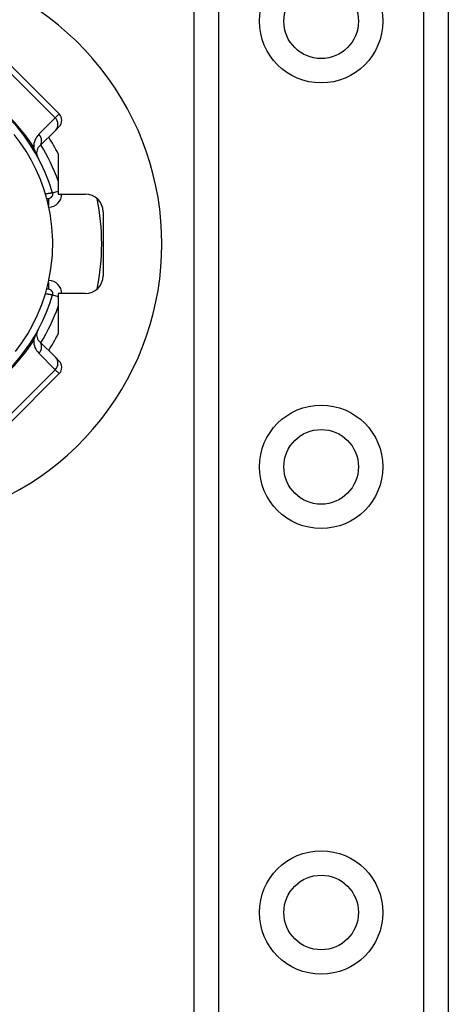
# Model space of a CAD drawing. Header units: inches. Extents: x 2.8 to 76.4, y 4.6 to 40.7.
# Tile 26 of 69: x 4.5 to 5.5, y 21.2 to 23.4. Entities that reach past the tile are written whole.
import ezdxf

# ---------------------------------------------------------------- set-up
doc = ezdxf.new("R2010")
doc.units = ezdxf.units.IN
doc.header["$MEASUREMENT"] = 0
doc.layers.add('Visible Edges(ANSI)', color=7, linetype='Continuous', lineweight=25)
doc.layers.add('Visible Tangent Edges(ANSI)', color=7, linetype='Continuous', lineweight=25)

msp = doc.modelspace()

# ---------------------------------------------------------------- linework, layer by layer
at = {"layer": 'Visible Edges(ANSI)'}
for p, q in [((4.9221, 16.144), (4.9221, 29.5928)), ((5.4841, 29.5928), (5.4841, 16.144)), ((4.6242, 23.1556), (4.5128, 23.267)), ((4.5802, 23.0838), (4.6164, 23.12)), ((4.6242, 23.1278), (4.6164, 23.12)), ((4.6218, 23.0679), (4.6218, 22.9789)), ((4.5966, 22.9693), (4.6005, 22.9693)), ((4.6218, 22.9789), (4.6817, 22.9789)), ((4.7211, 22.9395), (4.7211, 22.7983)), ((4.6005, 22.7685), (4.5966, 22.7685)), ((4.6218, 22.7589), (4.6218, 22.6698)), ((4.6817, 22.7589), (4.6218, 22.7589)), ((4.6164, 22.6178), (4.5802, 22.654)), ((4.6164, 22.6178), (4.6242, 22.61)), ((4.5128, 22.4708), (4.6242, 22.5821))]:
    msp.add_line(p, q, dxfattribs=at)
at = {"layer": 'Visible Edges(ANSI)', "flags": 128}
msp.add_lwpolyline([(4.5277, 22.6313), (4.5414, 22.6499), (4.5546, 22.6702), (4.5662, 22.691), (4.5765, 22.7121), (4.5857, 22.7345), (4.5938, 22.7586), (4.6007, 22.7849), (4.606, 22.8135), (4.6092, 22.8441), (4.6099, 22.8753), (4.6081, 22.9063), (4.604, 22.936), (4.5982, 22.9633), (4.591, 22.9881), (4.5828, 23.0108), (4.5736, 23.0321), (4.5631, 23.0526), (4.5511, 23.0732), (4.538, 23.0927), (4.5247, 23.1102)], dxfattribs=at)
at = {"layer": 'Visible Edges(ANSI)'}
for centre in [(5.2031, 23.3605), (5.2031, 22.3763), (5.2031, 21.392)]:
    msp.add_circle(centre, 0.0825, dxfattribs=at)
for centre, radius, start, end in [((4.2261, 22.8684), 0.625, 244.8704, 115.1296), ((4.2261, 22.8689), 0.3996, 16.3518, 70.8354), ((4.6103, 23.1417), 0.0197, 315, 45), ((4.2261, 22.8689), 0.4429, 26.7049, 32.1604), ((4.5941, 23.0698), 0.0197, 135, 208.6389), ((4.6005, 22.9787), 0.00945, 270, 16.3518), ((4.6817, 22.9395), 0.0394, 0, 90), ((4.2261, 22.8689), 0.4921, 348.2772, 11.7228), ((4.6817, 22.7983), 0.0394, 270, 0), ((4.2261, 22.8689), 0.3996, 253.8612, 343.6482), ((4.6005, 22.759), 0.00945, 343.6482, 90), ((4.5941, 22.6679), 0.0197, 151.3611, 225), ((4.2261, 22.8689), 0.4429, 327.8396, 333.2951), ((4.6103, 22.5961), 0.0197, 315, 45)]:
    msp.add_arc(centre, radius, start, end, dxfattribs=at)
at = {"layer": 'Visible Tangent Edges(ANSI)'}
for p, q in [((4.976, 29.5928), (4.976, 16.144)), ((5.4303, 16.144), (5.4303, 29.5928)), ((4.5042, 23.2583), (4.6155, 23.1469)), ((4.6155, 23.1469), (4.5793, 23.1107)), ((4.6155, 23.1469), (4.6242, 23.1556)), ((4.6005, 22.9693), (4.6005, 22.9537)), ((4.6095, 22.9814), (4.6218, 22.985)), ((4.6005, 22.7841), (4.6005, 22.7685)), ((4.6095, 22.7564), (4.6218, 22.7528)), ((4.5793, 22.627), (4.6155, 22.5908)), ((4.6155, 22.5908), (4.5042, 22.4795)), ((4.6242, 22.5821), (4.6155, 22.5908))]:
    msp.add_line(p, q, dxfattribs=at)
at = {"layer": 'Visible Tangent Edges(ANSI)', "flags": 128}
for points in [[(4.5768, 23.0604), (4.5759, 23.0622), (4.5753, 23.0634), (4.5748, 23.0645), (4.5743, 23.0656), (4.5739, 23.0666), (4.5734, 23.0676), (4.573, 23.0685), (4.5726, 23.0695), (4.5723, 23.0704), (4.5719, 23.0713), (4.5716, 23.0721), (4.5712, 23.073), (4.5709, 23.0739), (4.5706, 23.0747), (4.5703, 23.0755), (4.5699, 23.0763), (4.5696, 23.0771), (4.5694, 23.0779), (4.5691, 23.0787), (4.5688, 23.0795), (4.5685, 23.0802), (4.5683, 23.081), (4.568, 23.0817), (4.5678, 23.0824)], [(4.6095, 22.9814), (4.6095, 22.9814), (4.6094, 22.9814), (4.6092, 22.9813), (4.609, 22.9813), (4.6087, 22.9812), (4.6083, 22.9812), (4.6079, 22.9811), (4.6074, 22.981), (4.6068, 22.9809), (4.6062, 22.9808), (4.6056, 22.9807), (4.6048, 22.9806), (4.6041, 22.9805), (4.6033, 22.9803), (4.6025, 22.9802), (4.6016, 22.98), (4.6007, 22.9799), (4.5998, 22.9797), (4.5988, 22.9796), (4.5979, 22.9794), (4.5969, 22.9792), (4.5959, 22.9791), (4.5949, 22.9789), (4.5939, 22.9787)], [(4.5939, 22.759), (4.5949, 22.7589), (4.5959, 22.7587), (4.5969, 22.7585), (4.5979, 22.7584), (4.5988, 22.7582), (4.5998, 22.758), (4.6007, 22.7579), (4.6016, 22.7577), (4.6025, 22.7576), (4.6033, 22.7574), (4.6041, 22.7573), (4.6048, 22.7572), (4.6056, 22.7571), (4.6062, 22.7569), (4.6068, 22.7568), (4.6074, 22.7567), (4.6079, 22.7567), (4.6083, 22.7566), (4.6087, 22.7565), (4.609, 22.7565), (4.6092, 22.7564), (4.6094, 22.7564), (4.6095, 22.7564), (4.6095, 22.7564)], [(4.5678, 22.6553), (4.568, 22.6561), (4.5683, 22.6568), (4.5685, 22.6575), (4.5688, 22.6583), (4.5691, 22.6591), (4.5694, 22.6599), (4.5696, 22.6607), (4.5699, 22.6615), (4.5703, 22.6623), (4.5706, 22.6631), (4.5709, 22.6639), (4.5712, 22.6648), (4.5716, 22.6656), (4.5719, 22.6665), (4.5723, 22.6674), (4.5726, 22.6683), (4.573, 22.6692), (4.5734, 22.6702), (4.5739, 22.6712), (4.5743, 22.6722), (4.5748, 22.6732), (4.5753, 22.6744), (4.5759, 22.6756), (4.5768, 22.6774)]]:
    msp.add_lwpolyline(points, dxfattribs=at)
at = {"layer": 'Visible Tangent Edges(ANSI)'}
for centre in [(5.2031, 23.3605), (5.2031, 22.3763), (5.2031, 21.392)]:
    msp.add_circle(centre, 0.1363, dxfattribs=at)
for centre, radius, start, end in [((4.2, 22.8428), 0.439, 33.0901, 56.9099), ((4.6072, 23.0829), 0.0394, 135, 180.6587), ((4.2261, 22.8689), 0.4193, 19.3241, 31.4236), ((4.6005, 22.9787), 0.0291, 271.7673, 0.3097), ((4.6005, 22.759), 0.0291, 359.6903, 88.2327), ((4.2261, 22.8689), 0.4193, 328.5764, 340.6759), ((4.2, 22.895), 0.439, 303.0901, 326.9099), ((4.6072, 22.6549), 0.0394, 179.3413, 225)]:
    msp.add_arc(centre, radius, start, end, dxfattribs=at)
for centre, major_axis, ratio, start_param, end_param in [((4.6025, 23.1339), (0.0139, -0.0139), 0.937622, 0, 1.570796), ((4.5663, 23.0977), (0.0139, -0.0139), 0.937622, 0, 1.570796), ((4.5939, 23.1085), (-0.033, -0.0215), 0.48633, 0, 0.409204), ((4.5939, 22.6292), (-0.033, 0.0215), 0.48633, 5.873981, 6.283185), ((4.5663, 22.6401), (0.0139, 0.0139), 0.937622, 4.712389, 6.283185), ((4.6025, 22.6039), (0.0139, 0.0139), 0.937622, 4.712389, 6.283185)]:
    msp.add_ellipse(centre, major_axis=major_axis, ratio=ratio, start_param=start_param, end_param=end_param, dxfattribs=at)

doc.saveas('drawing.dxf')
